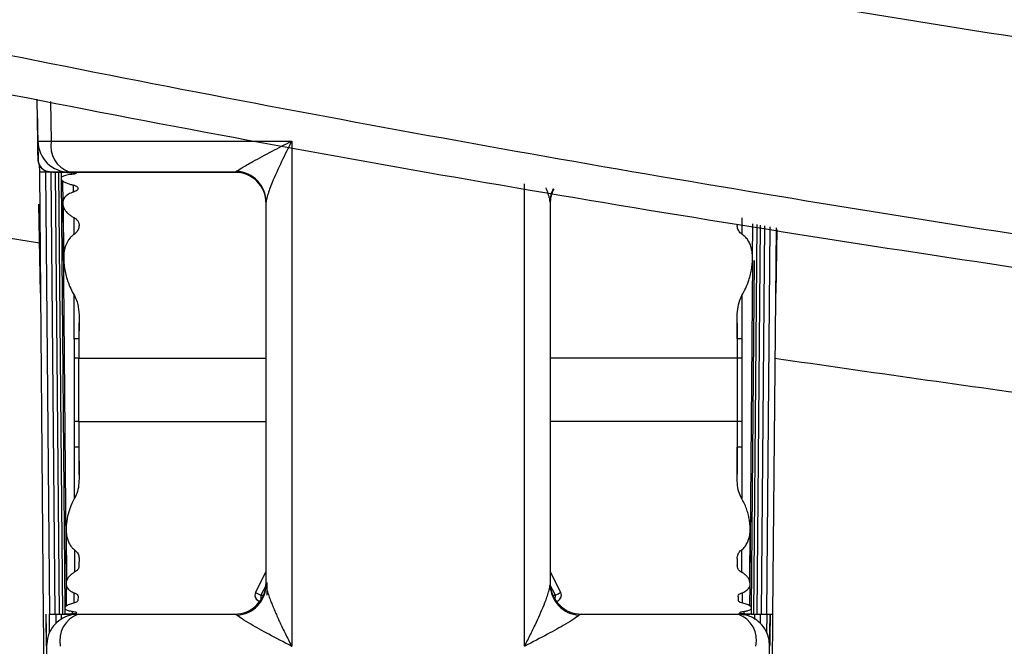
# Model space of a CAD drawing. Header units: millimetres. Extents: x -0.66 to 0.91, y -0.4 to 0.64.
# Tile 95 of 241: x 0.01802 to 0.03362, y 0.37202 to 0.38194. Entities that reach past the tile are written whole.
import ezdxf

# ---------------------------------------------------------------- set-up
doc = ezdxf.new("R2010")
doc.units = ezdxf.units.MM
doc.layers.add('FORMAT', color=7, linetype='Continuous')

msp = doc.modelspace()

# ---------------------------------------------------------------- linework, layer by layer
at = {"layer": 'FORMAT', "color": 7, "linetype": 'Continuous', "lineweight": 25}
for p, q in [((0.018302, 0.380015), (0.01829, 0.380679)), ((0.018504, 0.380642), (0.018515, 0.380015)), ((0.018293, 0.380509), (0.018307, 0.37972)), ((0.018515, 0.380015), (0.022327, 0.380015)), ((0.022327, 0.380015), (0.022326, 0.372015)), ((0.018326, 0.379641), (0.018327, 0.379524)), ((0.018327, 0.379524), (0.018388, 0.372524)), ((0.018546, 0.379524), (0.01833, 0.379524)), ((0.018426, 0.379524), (0.018487, 0.372524)), ((0.018639, 0.379524), (0.018428, 0.379524)), ((0.018507, 0.379524), (0.01853, 0.379524)), ((0.01851, 0.379524), (0.018571, 0.372524)), ((0.018717, 0.379524), (0.018511, 0.379524)), ((0.01853, 0.379524), (0.018529, 0.379524)), ((0.018578, 0.379524), (0.01864, 0.372524)), ((0.01878, 0.379524), (0.018579, 0.379524)), ((0.018632, 0.379524), (0.018693, 0.372524)), ((0.018795, 0.379524), (0.018632, 0.379524)), ((0.018647, 0.379524), (0.021537, 0.379524)), ((0.01867, 0.379523), (0.018671, 0.379423)), ((0.021421, 0.379524), (0.018802, 0.379524)), ((0.018839, 0.379487), (0.018839, 0.379515)), ((0.021421, 0.379524), (0.021452, 0.379536)), ((0.018671, 0.379418), (0.01873, 0.372621)), ((0.018694, 0.379387), (0.018697, 0.379032)), ((0.026015, 0.372015), (0.026014, 0.379336)), ((0.018868, 0.379207), (0.018867, 0.379318)), ((0.018344, 0.377604), (0.018319, 0.379015)), ((0.018697, 0.379022), (0.01875, 0.373018)), ((0.021921, 0.37299), (0.021921, 0.379049)), ((0.026421, 0.379049), (0.026421, 0.37299)), ((0.018705, 0.378987), (0.018712, 0.37815)), ((0.018881, 0.378542), (0.018881, 0.3788)), ((0.02946, 0.3788), (0.02946, 0.378542)), ((0.029629, 0.37815), (0.029634, 0.378706)), ((0.018956, 0.378685), (0.018956, 0.378678)), ((0.029386, 0.378685), (0.029386, 0.378678)), ((0.029648, 0.372524), (0.029702, 0.378694)), ((0.029702, 0.372524), (0.029756, 0.378685)), ((0.02977, 0.372524), (0.029824, 0.378673)), ((0.029854, 0.372524), (0.029908, 0.378659)), ((0.029953, 0.372524), (0.030007, 0.378642)), ((0.030015, 0.378613), (0.029997, 0.377604)), ((0.029592, 0.373019), (0.029636, 0.378124)), ((0.029611, 0.37262), (0.029659, 0.378124)), ((0.018881, 0.376883), (0.01888, 0.377573)), ((0.029461, 0.377574), (0.02946, 0.376883)), ((0.029386, 0.376882), (0.029386, 0.377137)), ((0.018955, 0.377136), (0.018955, 0.376882)), ((0.018956, 0.377132), (0.018955, 0.376882)), ((0.029386, 0.377132), (0.029386, 0.376882)), ((0.018955, 0.376882), (0.018955, 0.376576)), ((0.029386, 0.376882), (0.029386, 0.376576)), ((0.018955, 0.375576), (0.018955, 0.376576)), ((0.018955, 0.376576), (0.021921, 0.376576)), ((0.029386, 0.376576), (0.026421, 0.376576)), ((0.029386, 0.376576), (0.029386, 0.375576)), ((0.018955, 0.375576), (0.018955, 0.375167)), ((0.018955, 0.375576), (0.021921, 0.375576)), ((0.029386, 0.375576), (0.026421, 0.375576)), ((0.029386, 0.375576), (0.029386, 0.375167)), ((0.018885, 0.374354), (0.018883, 0.375169)), ((0.018955, 0.375167), (0.018956, 0.374739)), ((0.018955, 0.375167), (0.018955, 0.374731)), ((0.029386, 0.375167), (0.029385, 0.374739)), ((0.029386, 0.374732), (0.029386, 0.375167)), ((0.029458, 0.375169), (0.029457, 0.374354)), ((0.01875, 0.373873), (0.018757, 0.373046)), ((0.029584, 0.373046), (0.029591, 0.373871)), ((0.01889, 0.37319), (0.018889, 0.373539)), ((0.018956, 0.373406), (0.018955, 0.373295)), ((0.029385, 0.373406), (0.029386, 0.373295)), ((0.029452, 0.373539), (0.029452, 0.37319)), ((0.021754, 0.372869), (0.021921, 0.373197)), ((0.026421, 0.373197), (0.026588, 0.372869)), ((0.01875, 0.373005), (0.018753, 0.372652)), ((0.021919, 0.372984), (0.021837, 0.372824)), ((0.021935, 0.372824), (0.021939, 0.373023)), ((0.026504, 0.372824), (0.026422, 0.372984)), ((0.029588, 0.372652), (0.029592, 0.373005)), ((0.018878, 0.372701), (0.018878, 0.372862)), ((0.018942, 0.3728), (0.018939, 0.372745)), ((0.021837, 0.372824), (0.021878, 0.372824)), ((0.026467, 0.372824), (0.026504, 0.372824)), ((0.029399, 0.3728), (0.029403, 0.372745)), ((0.029463, 0.372862), (0.029463, 0.372701)), ((0.01873, 0.37262), (0.018731, 0.372524)), ((0.02961, 0.372524), (0.029611, 0.37262)), ((0.018388, 0.372524), (0.018426, 0.368227)), ((0.018432, 0.372524), (0.018506, 0.368288)), ((0.018487, 0.372524), (0.018592, 0.372524)), ((0.01849, 0.372223), (0.018489, 0.372524)), ((0.018571, 0.372524), (0.018679, 0.372524)), ((0.018592, 0.372374), (0.018592, 0.372524)), ((0.01868, 0.372448), (0.018679, 0.372524)), ((0.018718, 0.372524), (0.018941, 0.372524)), ((0.018852, 0.372528), (0.018852, 0.372569)), ((0.018913, 0.372549), (0.018907, 0.372535)), ((0.018941, 0.372524), (0.021421, 0.372524)), ((0.021458, 0.372507), (0.021421, 0.372524)), ((0.026921, 0.372524), (0.026883, 0.372507)), ((0.026921, 0.372524), (0.0294, 0.372524)), ((0.029623, 0.372524), (0.0294, 0.372524)), ((0.029429, 0.372549), (0.029434, 0.372535)), ((0.02949, 0.372569), (0.02949, 0.372528)), ((0.029662, 0.372524), (0.02977, 0.372524)), ((0.029662, 0.372524), (0.029662, 0.372441)), ((0.02975, 0.372524), (0.029749, 0.372375)), ((0.02975, 0.372524), (0.029854, 0.372524)), ((0.029835, 0.368288), (0.029909, 0.372524)), ((0.029853, 0.372524), (0.029852, 0.372225)), ((0.029853, 0.372524), (0.029953, 0.372524)), ((0.029916, 0.368227), (0.029953, 0.372524))]:
    msp.add_line(p, q, dxfattribs=at)
for centre, radius, start, end in [((0.018408, 0.384142), 0.004128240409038, 268.518811, 271.481432), ((0.018802, 0.380024), 0.0005, 181, 270), ((0.018945, 0.379937), 0.0004366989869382, 169.620971, 250.87624), ((0.021421, 0.379024), 0.0005000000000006, 0, 90), ((0.021421, 0.379024), 0.0005000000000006, 0, 90), ((0.021427, 0.379043), 0.0004935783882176, 0.609216, 87.076501), ((0.0269, 0.379048), 0.0004798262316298, 153.893918, 179.968411), ((0.026921, 0.379024), 0.0005, 152.071344, 180), ((0.026921, 0.379024), 0.0005, 152.071518, 180), ((0.018893, 0.375463), 0.001420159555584, 87.4921, 90.487446), ((0.029448, 0.375463), 0.001420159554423, 89.512554, 92.5079), ((0.018888, 0.374332), 0.0022456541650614, 88.294659, 90.15324), ((0.029453, 0.374332), 0.0022456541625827, 89.84676, 91.705341), ((0.018888, 0.372945), 0.0026319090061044, 88.543329, 90.078301), ((0.029453, 0.372945), 0.0026319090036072, 89.921699, 91.456671), ((0.018895, 0.37383), 0.0013389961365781, 87.419383, 90.490623), ((0.029446, 0.37383), 0.0013389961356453, 89.509377, 92.580617), ((0.021421, 0.373024), 0.0005000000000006, 270, 0), ((0.02143, 0.372997), 0.000491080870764, 273.302907, 359.174947), ((0.026912, 0.372997), 0.000491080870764, 180.825053, 266.697093), ((0.026921, 0.373024), 0.0005000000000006, 180, 270), ((0.021843, 0.372824), 9.99999999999e-05, 153, 258.215043), ((0.021843, 0.372824), 0.0001, 180, 258.218202), ((0.022265, 0.373714), 0.0009875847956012, 238.804951, 244.339885), ((0.023186, 0.372818), 0.001348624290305, 179.752137, 182.883194), ((0.0252, 0.372817), 0.0013038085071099, 357.06298, 0.301689), ((0.026076, 0.373714), 0.0009875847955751, 295.660115, 301.195049), ((0.026499, 0.372824), 0.0001, 281.788326, 27), ((0.026499, 0.372824), 0.0001, 281.789804, 360), ((0.019095, 0.372105), 0.0004457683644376, 110.114802, 191.667275), ((0.029247, 0.372105), 0.0004457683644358, 348.332725, 69.885198)]:
    msp.add_arc(centre, radius, start, end, dxfattribs=at)
for points, knots in [([(-0.014512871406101, 0.396059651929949), (-0.0102503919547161, 0.3947866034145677), (0.0004372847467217, 0.3915945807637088), (0.0178332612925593, 0.3874944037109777), (0.0357440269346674, 0.3842910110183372), (0.0518831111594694, 0.3822402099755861), (0.0662015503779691, 0.3810161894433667), (0.0806482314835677, 0.3803835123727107), (0.0951901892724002, 0.3803553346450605), (0.1098338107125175, 0.3809423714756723), (0.12452292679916, 0.38215636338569), (0.139240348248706, 0.3840039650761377), (0.155402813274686, 0.3867555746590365), (0.1729516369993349, 0.3905712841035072), (0.1854150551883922, 0.3942287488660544), (0.1916541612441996, 0.3960596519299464)], [0, 0, 0, 0, 0.0637611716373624, 0.1598738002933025, 0.2559863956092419, 0.3244245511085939, 0.3929802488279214, 0.4618929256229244, 0.5316139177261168, 0.6013349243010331, 0.6718722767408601, 0.7427986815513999, 0.8138559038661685, 0.9068174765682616, 0.9999999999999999, 0.9999999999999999, 0.9999999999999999, 0.9999999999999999]), ([(-0.0138395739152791, 0.3924848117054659), (-0.0091155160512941, 0.3911259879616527), (0.00033260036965, 0.3884083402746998), (0.0147200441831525, 0.3850768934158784), (0.0292557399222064, 0.3822969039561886), (0.0438935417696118, 0.3801371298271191), (0.0585948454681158, 0.3785857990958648), (0.0733309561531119, 0.3776472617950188), (0.0881316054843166, 0.3773201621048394), (0.1021738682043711, 0.377595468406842), (0.115670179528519, 0.3783790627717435), (0.128590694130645, 0.3795990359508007), (0.1417302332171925, 0.3813346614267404), (0.1548242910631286, 0.3835619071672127), (0.1674154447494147, 0.3862001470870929), (0.1794811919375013, 0.3891489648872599), (0.1871476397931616, 0.3913728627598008), (0.1909808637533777, 0.3924848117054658)], [0, 0, 0, 0, 0.0709739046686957, 0.1419478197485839, 0.2131672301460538, 0.28463423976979, 0.3555471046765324, 0.4265820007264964, 0.4978013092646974, 0.5692681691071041, 0.6293383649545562, 0.6929858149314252, 0.7566332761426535, 0.8206862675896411, 0.8847392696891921, 0.9423696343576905, 1, 1, 1, 1]), ([(0.1876548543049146, 0.3882781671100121), (0.182877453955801, 0.3869681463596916), (0.1733144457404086, 0.3843458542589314), (0.1587496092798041, 0.3811633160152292), (0.1440335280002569, 0.3785381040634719), (0.1292262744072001, 0.3765416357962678), (0.1143754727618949, 0.375161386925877), (0.0994887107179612, 0.3743987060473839), (0.0845400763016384, 0.3742544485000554), (0.0696069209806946, 0.3747337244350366), (0.0547323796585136, 0.3758307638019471), (0.0399248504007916, 0.3775427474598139), (0.0251579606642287, 0.379872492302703), (0.0118276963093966, 0.3825590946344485), (-6.75332923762e-05, 0.3853775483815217), (-0.0070304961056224, 0.3873110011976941), (-0.0105135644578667, 0.3882781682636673)], [0, 0, 0, 0, 0.0740144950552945, 0.1481561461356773, 0.2226838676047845, 0.2973414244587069, 0.3713556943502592, 0.4454971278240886, 0.5200246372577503, 0.594681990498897, 0.6686962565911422, 0.7428376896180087, 0.8173652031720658, 0.892022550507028, 0.9459866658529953, 0.9999999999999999, 0.9999999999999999, 0.9999999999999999, 0.9999999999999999]), ([(0.1800180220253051, 0.3854056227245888), (0.1758658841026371, 0.3843915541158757), (0.167554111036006, 0.3823615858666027), (0.1549248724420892, 0.3798579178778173), (0.1421782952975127, 0.3777566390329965), (0.129088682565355, 0.3760747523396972), (0.1156722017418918, 0.3748378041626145), (0.1019372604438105, 0.3740847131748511), (0.0881394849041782, 0.3738426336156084), (0.0745015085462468, 0.3741133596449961), (0.0610706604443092, 0.3748738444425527), (0.0471855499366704, 0.3761568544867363), (0.0326928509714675, 0.3780763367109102), (0.0157100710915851, 0.3809839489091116), (0.0039447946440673, 0.3837828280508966), (-0.0028767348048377, 0.3854056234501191)], [0, 0, 0, 0, 0.0696751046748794, 0.1394760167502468, 0.2093793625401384, 0.2795156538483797, 0.3535608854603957, 0.4277327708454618, 0.5022907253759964, 0.5769790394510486, 0.6485733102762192, 0.720167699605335, 0.8029621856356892, 0.8857571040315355, 1, 1, 1, 1]), ([(0.0013910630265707, 0.3816100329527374), (0.005271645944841, 0.3807957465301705), (0.0108531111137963, 0.3796245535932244), (0.016583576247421, 0.3786876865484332), (0.018329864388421, 0.378402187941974)], [0, 0, 0, 0, 0.6952624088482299, 1, 1, 1, 1]), ([(0.0299795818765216, 0.3765778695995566), (0.0314973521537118, 0.3763589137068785), (0.0361706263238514, 0.3756847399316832), (0.0457532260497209, 0.3745931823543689), (0.0587671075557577, 0.3734331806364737), (0.0736180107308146, 0.3726553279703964), (0.0885675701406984, 0.3723929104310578), (0.1035209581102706, 0.3726545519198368), (0.1183854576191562, 0.3734368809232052), (0.1323269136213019, 0.3746643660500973), (0.145340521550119, 0.3762361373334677), (0.1565331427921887, 0.3779308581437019), (0.1666757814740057, 0.379726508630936), (0.1727326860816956, 0.380983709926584), (0.175750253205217, 0.3816100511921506)], [0, 0, 0, 0, 0.0317308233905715, 0.0977004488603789, 0.1976758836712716, 0.2979187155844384, 0.39867726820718, 0.4993947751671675, 0.5997015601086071, 0.6999689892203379, 0.7844112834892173, 0.8688955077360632, 0.9346833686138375, 1, 1, 1, 1]), ([(0.0183068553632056, 0.3797204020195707), (0.0183058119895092, 0.37978017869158), (0.0183039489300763, 0.3798869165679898), (0.0183023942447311, 0.3799759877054), (0.0183017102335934, 0.3800151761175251)], [0, 0, 0, 0, 0.560032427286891, 1, 1, 1, 1]), ([(0.0214522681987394, 0.3795362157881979), (0.0214765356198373, 0.3795527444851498), (0.0215344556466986, 0.3795921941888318), (0.0217344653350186, 0.3797049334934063), (0.0220015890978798, 0.3798482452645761), (0.022218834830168, 0.379960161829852), (0.0223253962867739, 0.3800142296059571), (0.0223272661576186, 0.3800151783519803)], [0, 0, 0, 0, 0.1593500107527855, 0.3803270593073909, 0.7001990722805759, 0.9947392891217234, 1, 1, 1, 1]), ([(0.0223272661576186, 0.3800151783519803), (0.022326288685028, 0.380013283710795), (0.0222704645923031, 0.3799050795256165), (0.0221592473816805, 0.3796824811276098), (0.0220270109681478, 0.3793916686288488), (0.0219590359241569, 0.3792112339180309), (0.0219283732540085, 0.3791076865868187), (0.0219241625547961, 0.3790754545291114), (0.0219206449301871, 0.3790485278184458)], [0, 0, 0, 0, 0.0053230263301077, 0.3040014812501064, 0.625565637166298, 0.8441475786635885, 0.8698006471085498, 0.9999999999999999, 0.9999999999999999, 0.9999999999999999, 0.9999999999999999]), ([(0.0185068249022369, 0.3795238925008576), (0.0184819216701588, 0.3795265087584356), (0.0184436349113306, 0.3795305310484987), (0.0183974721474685, 0.3795549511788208), (0.01836563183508, 0.3795802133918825), (0.0183398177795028, 0.3796116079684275), (0.0183145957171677, 0.3796573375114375), (0.0183099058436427, 0.3796955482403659), (0.0183068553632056, 0.3797204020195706)], [0, 0, 0, 0, 0.2396965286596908, 0.3685145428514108, 0.4999999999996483, 0.6314854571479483, 0.7603034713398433, 1, 1, 1, 1]), ([(0.0183072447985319, 0.3797208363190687), (0.0183084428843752, 0.3797061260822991), (0.0183108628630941, 0.379676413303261), (0.0183266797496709, 0.3796353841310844), (0.0183493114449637, 0.3796003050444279), (0.0183873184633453, 0.3795625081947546), (0.0184416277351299, 0.3795351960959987), (0.0184754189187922, 0.3795300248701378), (0.0184936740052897, 0.3795272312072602)], [0, 0, 0, 0, 0.1073331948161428, 0.216799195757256, 0.3292938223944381, 0.4462333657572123, 0.7008374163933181, 0.9999999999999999, 0.9999999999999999, 0.9999999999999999, 0.9999999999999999]), ([(0.0185290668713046, 0.3795238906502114), (0.0185296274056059, 0.3795238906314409), (0.0185307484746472, 0.3795238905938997), (0.01851095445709, 0.3795238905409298), (0.0184872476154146, 0.3795238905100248), (0.0184720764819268, 0.379523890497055), (0.018470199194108, 0.3795238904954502)], [0, 0, 0, 0, 0.3183506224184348, 0.6367014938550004, 0.9550451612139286, 1, 1, 1, 1]), ([(0.0188016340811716, 0.3795239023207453), (0.0187418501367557, 0.379523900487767), (0.0186350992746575, 0.3795238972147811), (0.0185460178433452, 0.3795238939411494), (0.0185068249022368, 0.3795238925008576)], [0, 0, 0, 0, 0.5600324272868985, 1, 1, 1, 1]), ([(0.0185457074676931, 0.3795238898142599), (0.0185606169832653, 0.3795238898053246), (0.0185904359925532, 0.3795238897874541), (0.0186217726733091, 0.3795238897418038), (0.0186332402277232, 0.3795238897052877), (0.0186358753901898, 0.3795238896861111), (0.0186359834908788, 0.3795238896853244)], [0, 0, 0, 0, 0.3286434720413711, 0.657286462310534, 0.9859410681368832, 1, 1, 1, 1]), ([(0.0186359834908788, 0.3795238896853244), (0.0186358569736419, 0.3795238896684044), (0.0186355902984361, 0.3795238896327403), (0.018615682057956, 0.3795238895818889), (0.0185914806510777, 0.3795238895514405), (0.0185761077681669, 0.3795238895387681), (0.0185742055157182, 0.3795238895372)], [0, 0, 0, 0, 0.2965558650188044, 0.6250855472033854, 0.9536077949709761, 1, 1, 1, 1]), ([(0.0186389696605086, 0.379523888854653), (0.0186537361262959, 0.3795238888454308), (0.0186832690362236, 0.3795238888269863), (0.0187138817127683, 0.3795238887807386), (0.0187247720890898, 0.3795238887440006), (0.0187271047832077, 0.3795238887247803), (0.0187272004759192, 0.3795238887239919)], [0, 0, 0, 0, 0.3286434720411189, 0.657286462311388, 0.9859410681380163, 1, 1, 1, 1]), ([(0.018646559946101, 0.3795238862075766), (0.0186616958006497, 0.3795234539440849), (0.0186919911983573, 0.379522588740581), (0.0187636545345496, 0.3795185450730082), (0.0188131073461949, 0.3795166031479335), (0.0188278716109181, 0.3795160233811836)], [0, 0, 0, 0, 0.411886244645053, 0.8244171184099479, 1, 1, 1, 1]), ([(0.0187272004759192, 0.3795238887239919), (0.0187268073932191, 0.379523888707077), (0.0187259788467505, 0.3795238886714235), (0.0187052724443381, 0.379523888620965), (0.0186805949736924, 0.3795238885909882), (0.0186650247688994, 0.3795238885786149), (0.0186630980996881, 0.3795238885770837)], [0, 0, 0, 0, 0.2965558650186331, 0.6250855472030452, 0.9536077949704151, 1, 1, 1, 1]), ([(0.018838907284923, 0.379487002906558), (0.018826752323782, 0.3794856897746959), (0.0187984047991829, 0.3794826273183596), (0.0187593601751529, 0.379476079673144), (0.0187238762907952, 0.3794671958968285), (0.0186966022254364, 0.3794562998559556), (0.0186784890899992, 0.3794435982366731), (0.0186698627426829, 0.3794290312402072), (0.0186711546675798, 0.3794129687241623), (0.0186826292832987, 0.3793956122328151), (0.0187079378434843, 0.3793745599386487), (0.0187470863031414, 0.3793540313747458), (0.0187974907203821, 0.3793359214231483), (0.0188340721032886, 0.3793260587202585), (0.0188562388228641, 0.3793213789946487), (0.0188606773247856, 0.3793204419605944)], [0, 0, 0, 0, 0.057540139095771, 0.1341938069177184, 0.2130381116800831, 0.2903145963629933, 0.3697480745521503, 0.4486146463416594, 0.5296336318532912, 0.6110111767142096, 0.6946303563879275, 0.8212147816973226, 0.8994592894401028, 0.9798684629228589, 1, 1, 1, 1]), ([(0.0187170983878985, 0.3795238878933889), (0.0187317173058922, 0.3795238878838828), (0.0187609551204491, 0.3795238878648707), (0.0187908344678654, 0.3795238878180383), (0.0188011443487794, 0.3795238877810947), (0.0188031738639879, 0.3795238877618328), (0.0188032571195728, 0.3795238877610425)], [0, 0, 0, 0, 0.3286434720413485, 0.6572864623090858, 0.985941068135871, 1, 1, 1, 1]), ([(0.0188032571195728, 0.3795238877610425), (0.0188025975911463, 0.3795238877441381), (0.0188012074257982, 0.3795238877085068), (0.0187797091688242, 0.3795238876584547), (0.0187545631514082, 0.3795238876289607), (0.0187388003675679, 0.3795238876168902), (0.018736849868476, 0.3795238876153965)], [0, 0, 0, 0, 0.2965558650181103, 0.6250855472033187, 0.9536077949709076, 1, 1, 1, 1]), ([(0.0187800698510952, 0.3795238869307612), (0.0187945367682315, 0.3795238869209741), (0.0188234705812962, 0.3795238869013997), (0.018852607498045, 0.3795238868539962), (0.0188623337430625, 0.3795238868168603), (0.0188640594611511, 0.3795238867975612), (0.018864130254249, 0.3795238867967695)], [0, 0, 0, 0, 0.3286434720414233, 0.6572864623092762, 0.9859410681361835, 1, 1, 1, 1]), ([(0.018864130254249, 0.3795238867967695), (0.018863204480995, 0.37952388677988), (0.0188612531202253, 0.3795238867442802), (0.0188389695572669, 0.3795238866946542), (0.018813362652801, 0.3795238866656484), (0.0187974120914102, 0.3795238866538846), (0.0187954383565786, 0.379523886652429)], [0, 0, 0, 0, 0.2965558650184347, 0.6250855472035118, 0.9536077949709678, 1, 1, 1, 1]), ([(0.0188278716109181, 0.3795160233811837), (0.0188421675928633, 0.379515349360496), (0.0188707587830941, 0.379514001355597), (0.0188990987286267, 0.3795102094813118), (0.0189083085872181, 0.3795067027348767), (0.0189097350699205, 0.3795047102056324), (0.0189098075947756, 0.3795046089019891)], [0, 0, 0, 0, 0.3273188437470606, 0.6546199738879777, 0.9824402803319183, 1, 1, 1, 1]), ([(0.0189098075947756, 0.3795046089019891), (0.0189085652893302, 0.3795027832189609), (0.0189059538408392, 0.379498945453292), (0.0188822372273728, 0.3794923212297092), (0.0188538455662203, 0.3794888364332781), (0.018838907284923, 0.379487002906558)], [0, 0, 0, 0, 0.3006759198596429, 0.6320504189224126, 1, 1, 1, 1]), ([(0.0188675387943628, 0.3792067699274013), (0.0188675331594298, 0.3792067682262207), (0.0188523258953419, 0.3792021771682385), (0.0188231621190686, 0.3791916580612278), (0.0187845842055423, 0.3791721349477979), (0.0187518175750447, 0.3791486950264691), (0.0187253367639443, 0.3791208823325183), (0.0187066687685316, 0.379089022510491), (0.0186965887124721, 0.3790523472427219), (0.0186967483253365, 0.3790118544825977), (0.0187086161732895, 0.3789672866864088), (0.0187333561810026, 0.3789206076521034), (0.0187631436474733, 0.378884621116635), (0.0187956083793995, 0.3788542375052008), (0.0188281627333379, 0.3788290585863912), (0.0188604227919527, 0.3788104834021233), (0.0188782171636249, 0.378802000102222), (0.0188787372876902, 0.3788017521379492)], [0, 0, 0, 0, 2.4155556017e-05, 0.0651897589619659, 0.1319887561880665, 0.2023719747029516, 0.2744035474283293, 0.353084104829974, 0.4335431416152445, 0.5229898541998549, 0.6145415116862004, 0.7137936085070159, 0.8158976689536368, 0.8473243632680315, 0.9216073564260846, 0.9977086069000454, 1, 1, 1, 1]), ([(0.0188606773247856, 0.3793204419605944), (0.0188748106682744, 0.3793167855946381), (0.0189030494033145, 0.37930948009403), (0.0189301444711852, 0.3792919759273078), (0.0189391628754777, 0.3792774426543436), (0.0189402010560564, 0.3792692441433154), (0.0189403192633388, 0.3792683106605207)], [0, 0, 0, 0, 0.3140961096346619, 0.627571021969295, 0.9575952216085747, 1, 1, 1, 1]), ([(0.0189403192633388, 0.3792683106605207), (0.0189386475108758, 0.379260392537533), (0.0189352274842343, 0.3792441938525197), (0.0189084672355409, 0.3792218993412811), (0.018880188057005, 0.3792114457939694), (0.0188675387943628, 0.3792067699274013)], [0, 0, 0, 0, 0.3457676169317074, 0.7073621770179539, 1, 1, 1, 1]), ([(0.0264206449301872, 0.3790485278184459), (0.0264196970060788, 0.3790605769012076), (0.0264177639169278, 0.3790851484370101), (0.0264075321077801, 0.3791255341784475), (0.0263913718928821, 0.3791805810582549), (0.0263761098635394, 0.3792268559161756), (0.0263594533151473, 0.3792690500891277), (0.0263565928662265, 0.3792762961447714)], [0, 0, 0, 0, 0.2232194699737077, 0.4552085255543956, 0.5445153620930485, 0.9217790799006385, 1, 1, 1, 1]), ([(0.0188787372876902, 0.3788017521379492), (0.0188928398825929, 0.3787931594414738), (0.018924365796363, 0.3787739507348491), (0.0189501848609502, 0.3787322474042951), (0.018953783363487, 0.3787005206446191), (0.0189555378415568, 0.3786850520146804)], [0, 0, 0, 0, 0.2931740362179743, 0.6553814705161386, 1, 1, 1, 1]), ([(0.0188814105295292, 0.3785418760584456), (0.0188687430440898, 0.3785328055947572), (0.0188431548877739, 0.3785144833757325), (0.0187870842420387, 0.3784561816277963), (0.0187392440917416, 0.3783653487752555), (0.0187136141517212, 0.3782419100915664), (0.0187112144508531, 0.3781526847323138), (0.0187179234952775, 0.3780397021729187), (0.0187416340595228, 0.377900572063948), (0.0187964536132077, 0.3777345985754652), (0.0188490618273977, 0.3776238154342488), (0.0188763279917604, 0.3775793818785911), (0.0188827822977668, 0.37756886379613)], [0, 0, 0, 0, 0.0433303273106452, 0.0875266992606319, 0.2348228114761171, 0.3504399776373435, 0.4691440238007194, 0.4979289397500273, 0.6788699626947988, 0.8650441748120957, 0.9680539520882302, 1, 1, 1, 1]), ([(0.0189555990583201, 0.3786782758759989), (0.0189526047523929, 0.3786548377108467), (0.0189474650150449, 0.3786146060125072), (0.0189156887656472, 0.3785677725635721), (0.0188902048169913, 0.3785485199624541), (0.0188814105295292, 0.3785418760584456)], [0, 0, 0, 0, 0.4775432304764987, 0.8197047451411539, 0.9999999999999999, 0.9999999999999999, 0.9999999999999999, 0.9999999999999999]), ([(0.0294598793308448, 0.3785418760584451), (0.0294431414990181, 0.3785563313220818), (0.029406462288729, 0.3785880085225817), (0.0293879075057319, 0.3786380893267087), (0.0293862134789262, 0.3786688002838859), (0.0293856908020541, 0.3786782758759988)], [0, 0, 0, 0, 0.3672397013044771, 0.804767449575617, 0.9999999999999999, 0.9999999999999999, 0.9999999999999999, 0.9999999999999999]), ([(0.0294585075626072, 0.37756886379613), (0.0294805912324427, 0.377608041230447), (0.0295251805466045, 0.3776871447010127), (0.0295671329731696, 0.3778018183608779), (0.0295973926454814, 0.3779070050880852), (0.0296169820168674, 0.3780026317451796), (0.0296284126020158, 0.3780984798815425), (0.029630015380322, 0.3781918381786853), (0.029620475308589, 0.3782815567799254), (0.0295998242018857, 0.3783605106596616), (0.0295676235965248, 0.3784296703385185), (0.0295252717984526, 0.3784913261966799), (0.0294823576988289, 0.3785244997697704), (0.0294598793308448, 0.3785418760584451)], [0, 0, 0, 0, 0.116712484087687, 0.2356551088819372, 0.3252850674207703, 0.4154875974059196, 0.507694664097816, 0.6007309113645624, 0.6884918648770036, 0.7776010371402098, 0.8482275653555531, 0.9205017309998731, 1, 1, 1, 1]), ([(0.0188827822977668, 0.37756886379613), (0.0188977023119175, 0.3775359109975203), (0.0189585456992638, 0.3774015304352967), (0.0189569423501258, 0.3772481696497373), (0.0189557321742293, 0.3771324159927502)], [0, 0, 0, 0, 0.245219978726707, 1, 1, 1, 1]), ([(0.0293855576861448, 0.37713241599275), (0.0293846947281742, 0.3772315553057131), (0.0293833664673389, 0.3773841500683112), (0.029439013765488, 0.3775209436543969), (0.0294585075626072, 0.37756886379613)], [0, 0, 0, 0, 0.6496901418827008, 1, 1, 1, 1]), ([(0.0188823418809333, 0.3765772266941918), (0.0188819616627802, 0.3766572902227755), (0.0188814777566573, 0.3767591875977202), (0.018881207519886, 0.3768610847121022), (0.0188811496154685, 0.3768829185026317)], [0, 0, 0, 0, 0.7857270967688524, 1, 1, 1, 1]), ([(0.0294601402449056, 0.3768829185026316), (0.0294597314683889, 0.3767965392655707), (0.029459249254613, 0.3766946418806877), (0.0294589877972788, 0.3765927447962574), (0.0294589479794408, 0.3765772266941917)], [0, 0, 0, 0, 0.8477080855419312, 1, 1, 1, 1]), ([(0.0188845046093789, 0.3755770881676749), (0.0188843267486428, 0.3756535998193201), (0.0188835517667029, 0.3759869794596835), (0.018882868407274, 0.3763203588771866), (0.0188823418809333, 0.3765772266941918)], [0, 0, 0, 0, 0.2295030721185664, 1, 1, 1, 1]), ([(0.0294589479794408, 0.3765772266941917), (0.0294587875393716, 0.376497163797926), (0.0294581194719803, 0.3761637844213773), (0.0294573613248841, 0.375830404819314), (0.0294567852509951, 0.3755770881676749)], [0, 0, 0, 0, 0.2401555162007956, 1, 1, 1, 1]), ([(0.0188834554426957, 0.3751685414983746), (0.0188838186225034, 0.3752536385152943), (0.0188843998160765, 0.3753898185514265), (0.0188844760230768, 0.3755260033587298), (0.0188845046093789, 0.375577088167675)], [0, 0, 0, 0, 0.6248861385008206, 1, 1, 1, 1]), ([(0.0294567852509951, 0.375577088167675), (0.0294569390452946, 0.3755005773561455), (0.0294572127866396, 0.3753643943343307), (0.0294576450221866, 0.3752282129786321), (0.0294578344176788, 0.3751685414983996)], [0, 0, 0, 0, 0.5618234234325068, 0.9999999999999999, 0.9999999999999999, 0.9999999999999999, 0.9999999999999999]), ([(0.0189559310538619, 0.3747394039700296), (0.0189559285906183, 0.3746447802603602), (0.0189559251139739, 0.3745112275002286), (0.0189030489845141, 0.3743935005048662), (0.0188876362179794, 0.3743591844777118)], [0, 0, 0, 0, 0.7085118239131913, 1, 1, 1, 1]), ([(0.0294536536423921, 0.3743591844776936), (0.0294386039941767, 0.3743924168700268), (0.0293853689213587, 0.3745099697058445), (0.0293853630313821, 0.3746435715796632), (0.0293853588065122, 0.3747394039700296)], [0, 0, 0, 0, 0.2827017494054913, 1, 1, 1, 1]), ([(0.0188876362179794, 0.3743591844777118), (0.0188830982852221, 0.374351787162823), (0.0188534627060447, 0.3743034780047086), (0.018810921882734, 0.3742080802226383), (0.0187694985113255, 0.374070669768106), (0.018747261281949, 0.3739275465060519), (0.0187497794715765, 0.3738079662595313), (0.0187692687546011, 0.3737162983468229), (0.0187924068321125, 0.3736553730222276), (0.0188242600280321, 0.373602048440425), (0.0188565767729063, 0.3735643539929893), (0.0188809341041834, 0.3735449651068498), (0.0188889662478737, 0.3735385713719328)], [0, 0, 0, 0, 0.0269099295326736, 0.1757389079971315, 0.3281881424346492, 0.4931622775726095, 0.6625746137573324, 0.7451047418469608, 0.8288935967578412, 0.8965918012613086, 0.9658998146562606, 1, 1, 1, 1]), ([(0.0294523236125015, 0.3735385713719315), (0.0294631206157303, 0.3735473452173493), (0.0294849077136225, 0.3735650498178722), (0.0295181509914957, 0.3736038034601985), (0.029549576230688, 0.3736558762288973), (0.0295719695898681, 0.3737172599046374), (0.029584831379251, 0.3737768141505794), (0.0295930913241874, 0.3738522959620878), (0.0295909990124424, 0.3739375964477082), (0.0295775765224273, 0.3740317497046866), (0.0295587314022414, 0.3741142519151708), (0.0295322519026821, 0.3741975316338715), (0.0294989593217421, 0.3742804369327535), (0.0294686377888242, 0.374333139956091), (0.0294536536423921, 0.3743591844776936)], [0, 0, 0, 0, 0.0462762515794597, 0.0933800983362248, 0.1764775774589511, 0.2618265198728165, 0.3280406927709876, 0.3947722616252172, 0.5311561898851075, 0.623333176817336, 0.7161579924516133, 0.8110109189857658, 0.9066063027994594, 1, 1, 1, 1]), ([(0.0188889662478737, 0.3735385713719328), (0.0189039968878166, 0.3735242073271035), (0.0189381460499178, 0.3734915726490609), (0.0189543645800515, 0.3734431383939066), (0.0189556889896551, 0.3734134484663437), (0.0189560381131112, 0.3734056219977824)], [0, 0, 0, 0, 0.366663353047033, 0.8330481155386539, 1, 1, 1, 1]), ([(0.0293852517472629, 0.3734056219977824), (0.0293882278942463, 0.3734293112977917), (0.0293934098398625, 0.3734705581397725), (0.0294241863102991, 0.3735155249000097), (0.029446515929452, 0.3735338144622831), (0.0294523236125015, 0.3735385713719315)], [0, 0, 0, 0, 0.4995787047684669, 0.8698460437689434, 1, 1, 1, 1]), ([(0.0189550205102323, 0.3732949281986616), (0.0189530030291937, 0.3732790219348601), (0.0189490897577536, 0.3732481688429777), (0.0189232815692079, 0.373211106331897), (0.0188968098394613, 0.3731944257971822), (0.0188863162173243, 0.3731878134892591)], [0, 0, 0, 0, 0.3911111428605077, 0.7586312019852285, 0.9999999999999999, 0.9999999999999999, 0.9999999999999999, 0.9999999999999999]), ([(0.0294549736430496, 0.3731878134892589), (0.0294412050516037, 0.373197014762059), (0.0294104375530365, 0.3732175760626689), (0.0293899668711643, 0.3732563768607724), (0.0293873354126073, 0.373283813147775), (0.0293862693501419, 0.3732949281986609)], [0, 0, 0, 0, 0.32515996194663, 0.7266072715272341, 1, 1, 1, 1]), ([(0.0188863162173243, 0.3731878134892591), (0.018871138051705, 0.3731789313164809), (0.0188426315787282, 0.3731622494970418), (0.01880978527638, 0.3731331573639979), (0.0187828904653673, 0.3731020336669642), (0.0187625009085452, 0.3730674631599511), (0.0187501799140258, 0.3730296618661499), (0.0187484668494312, 0.3729908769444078), (0.0187591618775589, 0.3729535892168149), (0.0187824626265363, 0.3729193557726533), (0.0188131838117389, 0.3728938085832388), (0.0188462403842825, 0.3728748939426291), (0.0188674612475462, 0.3728664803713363), (0.0188781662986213, 0.3728622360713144)], [0, 0, 0, 0, 0.0924526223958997, 0.1736374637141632, 0.2564971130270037, 0.3530830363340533, 0.4519580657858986, 0.5583898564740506, 0.668140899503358, 0.7699746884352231, 0.8757261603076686, 0.9373089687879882, 1, 1, 1, 1]), ([(0.0294631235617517, 0.3728622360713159), (0.0294729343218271, 0.3728661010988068), (0.0294952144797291, 0.3728748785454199), (0.0295246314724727, 0.3728917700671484), (0.029551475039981, 0.3729130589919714), (0.0295722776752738, 0.3729377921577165), (0.0295866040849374, 0.3729664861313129), (0.0295929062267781, 0.3729984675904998), (0.0295900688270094, 0.3730341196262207), (0.02957685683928, 0.3730720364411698), (0.0295522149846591, 0.3731109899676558), (0.0295157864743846, 0.3731488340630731), (0.0294807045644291, 0.3731739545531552), (0.0294584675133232, 0.3731859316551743), (0.0294549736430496, 0.3731878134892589)], [0, 0, 0, 0, 0.0573244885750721, 0.1301834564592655, 0.2047659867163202, 0.2858010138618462, 0.3686760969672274, 0.4606122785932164, 0.5546822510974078, 0.6575380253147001, 0.7631575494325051, 0.8693177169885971, 0.9794672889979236, 1, 1, 1, 1]), ([(0.0219206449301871, 0.3729902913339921), (0.0219208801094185, 0.3729842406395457), (0.0219213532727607, 0.3729720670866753), (0.0219248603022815, 0.3729496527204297), (0.0219300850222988, 0.3729247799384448), (0.021936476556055, 0.3728997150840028), (0.0219448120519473, 0.3728704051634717), (0.0219554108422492, 0.372836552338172), (0.0219694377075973, 0.3727954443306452), (0.0219849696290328, 0.3727527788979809), (0.0220055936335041, 0.3726989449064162), (0.0220321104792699, 0.3726334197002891), (0.0220652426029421, 0.3725557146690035), (0.0221005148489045, 0.3724763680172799), (0.0221393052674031, 0.3723920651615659), (0.0221815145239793, 0.3723031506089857), (0.0222271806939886, 0.3722096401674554), (0.022274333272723, 0.3721154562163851), (0.0223075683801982, 0.3720505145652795), (0.0223248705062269, 0.3720170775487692), (0.0223258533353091, 0.3720151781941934)], [0, 0, 0, 0, 0.0321071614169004, 0.0645972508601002, 0.098018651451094, 0.1316628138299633, 0.1575879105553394, 0.2017548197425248, 0.2461379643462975, 0.2910381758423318, 0.3360644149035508, 0.4116717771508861, 0.487624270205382, 0.5644236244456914, 0.641439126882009, 0.7291946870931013, 0.817181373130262, 0.905816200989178, 0.9946499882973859, 1, 1, 1, 1]), ([(0.0260154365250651, 0.3720151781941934), (0.0260164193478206, 0.3720170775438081), (0.0260496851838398, 0.3720813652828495), (0.0261142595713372, 0.3722087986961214), (0.0262003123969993, 0.3723871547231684), (0.0262764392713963, 0.3725550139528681), (0.0263321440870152, 0.3726883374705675), (0.0263722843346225, 0.3727953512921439), (0.0263928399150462, 0.3728575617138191), (0.02640727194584, 0.3729084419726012), (0.0264176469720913, 0.3729505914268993), (0.0264196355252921, 0.3729769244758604), (0.0264206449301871, 0.3729902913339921)], [0, 0, 0, 0, 0.0053525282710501, 0.1811682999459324, 0.3586235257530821, 0.5103503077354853, 0.6640068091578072, 0.7526712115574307, 0.8424851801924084, 0.8684224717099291, 0.9332102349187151, 1, 1, 1, 1]), ([(0.0188781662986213, 0.3728622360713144), (0.0188913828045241, 0.3728563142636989), (0.0189177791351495, 0.3728444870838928), (0.0189389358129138, 0.372822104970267), (0.0189409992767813, 0.3728074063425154), (0.0189419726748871, 0.3728004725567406)], [0, 0, 0, 0, 0.3462941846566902, 0.6916272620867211, 1, 1, 1, 1]), ([(0.029399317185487, 0.3728004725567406), (0.0294008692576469, 0.3728090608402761), (0.0294039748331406, 0.372826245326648), (0.02942954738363, 0.3728480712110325), (0.0294537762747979, 0.3728582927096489), (0.0294631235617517, 0.3728622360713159)], [0, 0, 0, 0, 0.3802843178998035, 0.7609192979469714, 0.9999999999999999, 0.9999999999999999, 0.9999999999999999, 0.9999999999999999]), ([(0.0188685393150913, 0.3726976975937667), (0.0188582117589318, 0.3726951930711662), (0.0188337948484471, 0.3726892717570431), (0.0188004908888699, 0.3726779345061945), (0.018770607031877, 0.3726643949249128), (0.018748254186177, 0.3726500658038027), (0.018734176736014, 0.3726357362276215), (0.018728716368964, 0.3726216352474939), (0.0187323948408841, 0.3726085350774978), (0.0187452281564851, 0.3725966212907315), (0.0187663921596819, 0.3725864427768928), (0.0187956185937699, 0.3725778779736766), (0.0188249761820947, 0.3725721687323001), (0.0188451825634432, 0.3725694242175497), (0.0188516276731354, 0.372568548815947)], [0, 0, 0, 0, 0.0646141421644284, 0.1527638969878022, 0.2435256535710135, 0.3316517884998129, 0.4222403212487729, 0.51192708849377, 0.6042747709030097, 0.69280294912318, 0.7840519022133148, 0.8699804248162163, 0.9585284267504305, 1, 1, 1, 1]), ([(0.018938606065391, 0.3727446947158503), (0.018936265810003, 0.3727376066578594), (0.0189315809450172, 0.3727234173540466), (0.0189043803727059, 0.3727073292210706), (0.0188789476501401, 0.3727004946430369), (0.0188685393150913, 0.3726976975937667)], [0, 0, 0, 0, 0.3709319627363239, 0.7425540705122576, 1, 1, 1, 1]), ([(0.029472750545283, 0.3726976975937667), (0.0294593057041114, 0.3727014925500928), (0.0294324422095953, 0.3727090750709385), (0.0294083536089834, 0.3727257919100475), (0.0294045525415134, 0.3727384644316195), (0.0294026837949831, 0.3727446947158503)], [0, 0, 0, 0, 0.337465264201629, 0.6742732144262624, 1, 1, 1, 1]), ([(0.0294896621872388, 0.372568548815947), (0.029500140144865, 0.3725700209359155), (0.0295212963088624, 0.3725729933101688), (0.029550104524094, 0.3725790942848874), (0.0295758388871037, 0.3725868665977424), (0.0295958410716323, 0.3725966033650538), (0.0296082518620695, 0.3726078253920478), (0.0296124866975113, 0.3726202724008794), (0.0296082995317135, 0.3726338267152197), (0.0295955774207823, 0.3726479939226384), (0.0295742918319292, 0.3726624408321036), (0.0295458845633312, 0.3726758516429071), (0.0295119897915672, 0.3726879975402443), (0.0294859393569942, 0.3726944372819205), (0.029472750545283, 0.3726976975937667)], [0, 0, 0, 0, 0.0681130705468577, 0.1375278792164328, 0.2207107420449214, 0.3062222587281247, 0.390977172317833, 0.4780611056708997, 0.5652108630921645, 0.6547650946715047, 0.7440939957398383, 0.8360088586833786, 0.9169745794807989, 0.9999999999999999, 0.9999999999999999, 0.9999999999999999, 0.9999999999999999]), ([(0.01844135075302, 0.3720151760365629), (0.0184405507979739, 0.372061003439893), (0.0184391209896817, 0.3721429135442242), (0.018434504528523, 0.3724073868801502), (0.0184324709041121, 0.3725238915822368)], [0, 0, 0, 0, 0.559484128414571, 1, 1, 1, 1]), ([(0.0189412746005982, 0.3725239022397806), (0.0188945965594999, 0.3725200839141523), (0.0187975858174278, 0.3725121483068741), (0.0186603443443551, 0.3724466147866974), (0.0185395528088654, 0.372336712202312), (0.0184549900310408, 0.3721863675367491), (0.0184457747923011, 0.3720707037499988), (0.01844135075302, 0.3720151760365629)], [0, 0, 0, 0, 0.1765887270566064, 0.367003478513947, 0.5636342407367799, 0.790510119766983, 1, 1, 1, 1]), ([(0.0184886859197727, 0.3725238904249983), (0.0185001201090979, 0.3725238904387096), (0.0185229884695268, 0.3725238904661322), (0.0185386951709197, 0.372523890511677), (0.01853814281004, 0.3725238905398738), (0.0185379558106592, 0.3725238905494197)], [0, 0, 0, 0, 0.398118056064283, 0.7962354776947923, 1, 1, 1, 1]), ([(0.0185915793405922, 0.3725238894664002), (0.0186032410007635, 0.3725238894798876), (0.0186265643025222, 0.3725238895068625), (0.018643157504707, 0.3725238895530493), (0.0186429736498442, 0.3725238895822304), (0.0186429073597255, 0.3725238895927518)], [0, 0, 0, 0, 0.3900371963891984, 0.7800737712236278, 1, 1, 1, 1]), ([(0.0186793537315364, 0.3725238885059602), (0.0186912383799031, 0.3725238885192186), (0.0187150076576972, 0.3725238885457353), (0.0187325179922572, 0.3725238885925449), (0.0187327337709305, 0.3725238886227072), (0.018732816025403, 0.372523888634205)], [0, 0, 0, 0, 0.3822594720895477, 0.7645183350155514, 1, 1, 1, 1]), ([(0.0188350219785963, 0.3725268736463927), (0.01880935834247, 0.3725260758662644), (0.0187601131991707, 0.3725245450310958), (0.018731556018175, 0.3725240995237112), (0.0187178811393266, 0.3725238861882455)], [0, 0, 0, 0, 0.5211404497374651, 1, 1, 1, 1]), ([(0.0187519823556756, 0.3725238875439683), (0.018764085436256, 0.3725238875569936), (0.0187882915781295, 0.372523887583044), (0.0188067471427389, 0.372523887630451), (0.0188073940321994, 0.372523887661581), (0.0188076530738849, 0.3725238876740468)], [0, 0, 0, 0, 0.3748276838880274, 0.7496547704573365, 1, 1, 1, 1]), ([(0.0188094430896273, 0.3725238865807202), (0.0188217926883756, 0.3725238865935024), (0.0188464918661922, 0.3725238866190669), (0.018866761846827, 0.3725238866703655), (0.0188677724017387, 0.3725238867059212), (0.0188682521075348, 0.3725238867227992)], [0, 0, 0, 0, 0.3443935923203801, 0.6887866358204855, 1, 1, 1, 1]), ([(0.018906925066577, 0.3725347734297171), (0.0189044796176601, 0.3725334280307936), (0.0188995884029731, 0.3725307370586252), (0.0188730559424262, 0.3725281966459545), (0.018847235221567, 0.3725272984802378), (0.0188350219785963, 0.3725268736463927)], [0, 0, 0, 0, 0.3450911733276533, 0.6902270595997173, 1, 1, 1, 1]), ([(0.0188516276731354, 0.372568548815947), (0.0188642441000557, 0.3725665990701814), (0.0188894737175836, 0.372562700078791), (0.0189104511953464, 0.3725555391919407), (0.0189120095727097, 0.3725512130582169), (0.0189127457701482, 0.3725491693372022)], [0, 0, 0, 0, 0.3454308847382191, 0.6907731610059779, 1, 1, 1, 1]), ([(0.0223258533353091, 0.3720151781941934), (0.0223239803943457, 0.3720161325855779), (0.0221988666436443, 0.3720798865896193), (0.0219698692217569, 0.3721995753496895), (0.0217097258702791, 0.3723444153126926), (0.0215331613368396, 0.3724497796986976), (0.0214819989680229, 0.3724887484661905), (0.0214579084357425, 0.3725070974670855)], [0, 0, 0, 0, 0.0053014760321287, 0.3541422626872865, 0.6585834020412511, 0.8392391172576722, 1, 1, 1, 1]), ([(0.0268833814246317, 0.3725070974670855), (0.0268592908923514, 0.3724887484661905), (0.0268081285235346, 0.3724497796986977), (0.0266315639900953, 0.3723444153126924), (0.0263714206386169, 0.3721995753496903), (0.0261424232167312, 0.3720798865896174), (0.0260173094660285, 0.3720161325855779), (0.0260154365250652, 0.3720151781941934)], [0, 0, 0, 0, 0.160760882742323, 0.3414165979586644, 0.6458577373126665, 0.9946985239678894, 1, 1, 1, 1]), ([(0.0298999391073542, 0.3720151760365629), (0.0298969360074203, 0.3720619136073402), (0.0298906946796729, 0.3721590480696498), (0.0298275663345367, 0.3722974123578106), (0.0297197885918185, 0.3724201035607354), (0.0295709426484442, 0.3725072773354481), (0.0294554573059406, 0.3725185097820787), (0.029400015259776, 0.3725239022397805)], [0, 0, 0, 0, 0.1765887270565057, 0.3670034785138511, 0.5636342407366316, 0.7905101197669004, 1, 1, 1, 1]), ([(0.0294285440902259, 0.3725491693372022), (0.0294295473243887, 0.3725514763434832), (0.0294315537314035, 0.3725560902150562), (0.0294543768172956, 0.3725632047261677), (0.0294784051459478, 0.3725668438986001), (0.0294896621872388, 0.372568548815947)], [0, 0, 0, 0, 0.347063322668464, 0.6941054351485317, 1, 1, 1, 1]), ([(0.0295062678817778, 0.3725268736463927), (0.0294927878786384, 0.3725273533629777), (0.029465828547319, 0.3725283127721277), (0.029440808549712, 0.372530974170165), (0.0294364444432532, 0.3725335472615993), (0.0294343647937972, 0.372534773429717)], [0, 0, 0, 0, 0.3436128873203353, 0.6872085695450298, 1, 1, 1, 1]), ([(0.0294730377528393, 0.3725238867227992), (0.0294737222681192, 0.3725238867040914), (0.02947509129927, 0.3725238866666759), (0.0294969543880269, 0.3725238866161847), (0.0295206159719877, 0.3725238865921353), (0.0295318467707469, 0.3725238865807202)], [0, 0, 0, 0, 0.3444156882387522, 0.6888316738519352, 0.9999999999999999, 0.9999999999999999, 0.9999999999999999, 0.9999999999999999]), ([(0.0296234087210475, 0.3725238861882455), (0.0296161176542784, 0.372523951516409), (0.0296013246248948, 0.372524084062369), (0.029572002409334, 0.3725249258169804), (0.02954019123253, 0.3725259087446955), (0.0295176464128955, 0.3725265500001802), (0.0295062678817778, 0.3725268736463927)], [0, 0, 0, 0, 0.271530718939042, 0.5509155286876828, 0.7733438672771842, 1, 1, 1, 1]), ([(0.0295337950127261, 0.3725238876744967), (0.0295342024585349, 0.3725238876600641), (0.0295351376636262, 0.372523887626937), (0.0295550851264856, 0.3725238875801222), (0.0295782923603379, 0.3725238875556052), (0.0295893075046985, 0.3725238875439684)], [0, 0, 0, 0, 0.2885556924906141, 0.6623181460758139, 1, 1, 1, 1]), ([(0.0296086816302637, 0.3725238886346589), (0.0296088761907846, 0.3725238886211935), (0.0296093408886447, 0.3725238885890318), (0.0296283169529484, 0.3725238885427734), (0.0296511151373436, 0.3725238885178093), (0.0296619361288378, 0.3725238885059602)], [0, 0, 0, 0, 0.2745091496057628, 0.6556510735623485, 1, 1, 1, 1]), ([(0.0296986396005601, 0.37252388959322), (0.0296986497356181, 0.3725238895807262), (0.0296986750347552, 0.3725238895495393), (0.0297167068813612, 0.3725238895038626), (0.0297390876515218, 0.3725238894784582), (0.0297497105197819, 0.3725238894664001)], [0, 0, 0, 0, 0.2598774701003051, 0.6487062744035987, 1, 1, 1, 1]), ([(0.0298036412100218, 0.3725238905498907), (0.029803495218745, 0.3725238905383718), (0.029803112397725, 0.3725238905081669), (0.0298202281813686, 0.3725238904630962), (0.0298421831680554, 0.3725238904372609), (0.0298526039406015, 0.3725238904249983)], [0, 0, 0, 0, 0.2446280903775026, 0.6414682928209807, 1, 1, 1, 1]), ([(0.0299088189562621, 0.3725238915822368), (0.0299062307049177, 0.372375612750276), (0.0299016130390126, 0.3721110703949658), (0.0299004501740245, 0.3720444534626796), (0.0298999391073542, 0.3720151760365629)], [0, 0, 0, 0, 0.5605107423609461, 1, 1, 1, 1])]:
    msp.add_open_spline(points, degree=3, knots=knots, dxfattribs=at)

doc.saveas('drawing.dxf')
